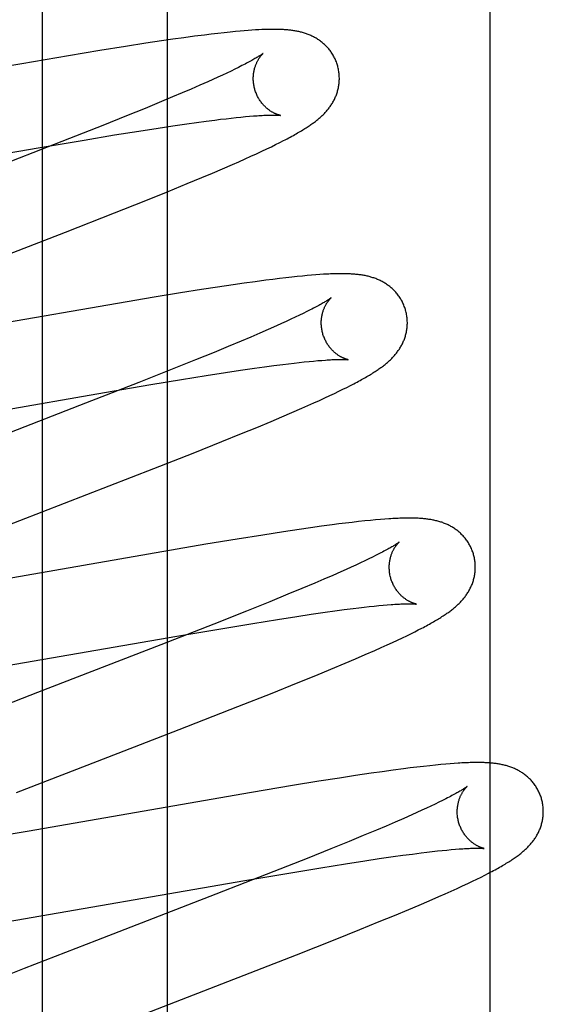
# Model space of a CAD drawing. Header units: inches. Extents: x 0 to 262, y 0 to 169.
# Tile 51 of 83: x 80.622 to 80.744, y 87.663 to 87.892. Entities that reach past the tile are written whole.
import ezdxf

# ---------------------------------------------------------------- set-up
doc = ezdxf.new("R2010")
doc.units = ezdxf.units.IN
doc.header["$LTSCALE"] = 14.384615
doc.header["$MEASUREMENT"] = 0
doc.linetypes.add('HIDDEN', pattern=[0.2, 0.1, -0.1])
doc.layers.add('DEFAULT_2', color=8, linetype='HIDDEN')
doc.layers.add('MAIN_RH_DOOR_ASSEMBLY', color=7, linetype='CONTINUOUS')

msp = doc.modelspace()

# ---------------------------------------------------------------- linework, layer by layer
at = {"layer": 'DEFAULT_2', "color": 8, "linetype": 'HIDDEN'}
for p, q in [((80.65636, 83.98172), (80.65636, 89.48223)), ((80.66806, 87.88836), (80.66655, 87.88818)), ((80.66953, 87.88853), (80.66806, 87.88836)), ((80.67096, 87.88868), (80.66953, 87.88853)), ((80.67218, 87.8888), (80.67096, 87.88868)), ((80.67324, 87.88889), (80.67218, 87.8888)), ((80.67422, 87.88898), (80.67324, 87.88889)), ((80.67514, 87.88905), (80.67422, 87.88898)), ((80.67601, 87.88911), (80.67514, 87.88905)), ((80.67682, 87.88917), (80.67601, 87.88911)), ((80.67758, 87.88921), (80.67682, 87.88917)), ((80.65135, 87.88606), (80.64662, 87.88533)), ((80.65498, 87.88661), (80.65135, 87.88606)), ((80.65762, 87.88699), (80.65498, 87.88661)), ((80.66016, 87.88735), (80.65762, 87.88699)), ((80.66263, 87.88769), (80.66016, 87.88735)), ((80.66501, 87.88799), (80.66263, 87.88769)), ((80.66655, 87.88818), (80.66501, 87.88799)), ((80.64068, 87.88437), (80.63342, 87.88317)), ((80.64662, 87.88533), (80.64068, 87.88437)), ((80.63342, 87.88317), (80.62254, 87.88132)), ((80.62254, 87.88132), (80.57719, 87.87341)), ((80.67018, 87.87916), (80.66916, 87.87868)), ((80.67115, 87.87962), (80.67018, 87.87916)), ((80.67206, 87.88005), (80.67115, 87.87962)), ((80.67291, 87.88047), (80.67206, 87.88005)), ((80.6737, 87.88087), (80.67291, 87.88047)), ((80.66576, 87.87713), (80.66388, 87.8763)), ((80.66695, 87.87766), (80.66576, 87.87713)), ((80.66808, 87.87818), (80.66695, 87.87766)), ((80.66916, 87.87868), (80.66808, 87.87818)), ((80.65978, 87.87453), (80.65757, 87.87359)), ((80.66188, 87.87543), (80.65978, 87.87453)), ((80.66388, 87.8763), (80.66188, 87.87543)), ((80.65447, 87.87229), (80.65119, 87.87095)), ((80.65757, 87.87359), (80.65447, 87.87229)), ((80.65119, 87.87095), (80.64688, 87.86919)), ((80.64688, 87.86919), (80.6414, 87.86699)), ((80.66086, 87.86735), (80.66316, 87.86767)), ((80.66316, 87.86767), (80.66535, 87.86797)), ((80.66535, 87.86797), (80.66742, 87.86823)), ((80.66742, 87.86823), (80.66874, 87.8684)), ((80.66874, 87.8684), (80.67001, 87.86855)), ((80.67001, 87.86855), (80.67122, 87.86869)), ((80.67122, 87.86869), (80.67237, 87.86881)), ((80.67237, 87.86881), (80.67346, 87.86892)), ((80.67346, 87.86892), (80.67448, 87.86902)), ((80.67448, 87.86902), (80.67545, 87.86911)), ((80.67545, 87.86911), (80.67637, 87.86918)), ((80.6414, 87.86699), (80.63364, 87.86392)), ((80.64405, 87.86476), (80.64975, 87.86567)), ((80.64975, 87.86567), (80.65423, 87.86637)), ((80.65423, 87.86637), (80.65763, 87.86688)), ((80.65763, 87.86688), (80.66086, 87.86735)), ((80.63364, 87.86392), (80.62015, 87.85866)), ((80.62637, 87.86178), (80.63702, 87.86359)), ((80.63702, 87.86359), (80.64405, 87.86476)), ((80.68246, 87.863), (80.68334, 87.86344)), ((80.57522, 87.85288), (80.62637, 87.86178)), ((80.67709, 87.86041), (80.67831, 87.86098)), ((80.67831, 87.86098), (80.67945, 87.86152)), ((80.67945, 87.86152), (80.68052, 87.86204)), ((80.68052, 87.86204), (80.68152, 87.86253)), ((80.68152, 87.86253), (80.68246, 87.863)), ((80.67148, 87.85789), (80.67297, 87.85855)), ((80.67297, 87.85855), (80.67441, 87.85919)), ((80.67441, 87.85919), (80.67579, 87.85981)), ((80.67579, 87.85981), (80.67709, 87.86041)), ((80.66682, 87.85589), (80.66918, 87.8569)), ((80.66918, 87.8569), (80.67148, 87.85789)), ((80.66098, 87.85345), (80.66437, 87.85486)), ((80.66437, 87.85486), (80.66682, 87.85589)), ((80.65095, 87.84938), (80.65654, 87.85163)), ((80.65654, 87.85163), (80.66098, 87.85345)), ((80.64409, 87.84665), (80.65095, 87.84938)), ((80.63271, 87.84219), (80.64409, 87.84665)), ((80.61076, 87.83368), (80.63271, 87.84219)), ((80.67926, 87.831), (80.67678, 87.83067)), ((80.68087, 87.83121), (80.67926, 87.831)), ((80.68242, 87.8314), (80.68087, 87.83121)), ((80.68388, 87.83157), (80.68242, 87.8314)), ((80.68526, 87.83173), (80.68388, 87.83157)), ((80.68654, 87.83186), (80.68526, 87.83173)), ((80.68773, 87.83198), (80.68654, 87.83186)), ((80.68884, 87.83209), (80.68773, 87.83198)), ((80.68988, 87.83218), (80.68884, 87.83209)), ((80.69086, 87.83225), (80.68988, 87.83218)), ((80.69178, 87.83232), (80.69086, 87.83225)), ((80.66428, 87.82883), (80.6594, 87.82806)), ((80.66803, 87.82941), (80.66428, 87.82883)), ((80.67164, 87.82995), (80.66803, 87.82941)), ((80.67424, 87.83032), (80.67164, 87.82995)), ((80.67678, 87.83067), (80.67424, 87.83032)), ((80.6533, 87.82706), (80.64478, 87.82563)), ((80.6594, 87.82806), (80.6533, 87.82706)), ((80.64478, 87.82563), (80.5891, 87.81596)), ((80.68506, 87.82193), (80.68399, 87.82144)), ((80.68607, 87.82241), (80.68506, 87.82193)), ((80.68703, 87.82287), (80.68607, 87.82241)), ((80.68793, 87.8233), (80.68703, 87.82287)), ((80.68878, 87.82372), (80.68793, 87.8233)), ((80.68956, 87.82412), (80.68878, 87.82372)), ((80.67981, 87.81957), (80.67783, 87.8187)), ((80.68168, 87.8204), (80.67981, 87.81957)), ((80.68286, 87.82093), (80.68168, 87.8204)), ((80.68399, 87.82144), (80.68286, 87.82093)), ((80.67574, 87.81781), (80.67354, 87.81687)), ((80.67783, 87.8187), (80.67574, 87.81781)), ((80.67046, 87.81558), (80.6672, 87.81424)), ((80.67354, 87.81687), (80.67046, 87.81558)), ((80.6672, 87.81424), (80.66291, 87.8125)), ((80.66291, 87.8125), (80.65745, 87.81031)), ((80.67332, 87.81008), (80.67658, 87.81055)), ((80.67658, 87.81055), (80.67889, 87.81087)), ((80.67889, 87.81087), (80.6811, 87.81117)), ((80.6811, 87.81117), (80.68319, 87.81144)), ((80.68319, 87.81144), (80.68452, 87.8116)), ((80.68452, 87.8116), (80.68579, 87.81176)), ((80.68579, 87.81176), (80.68701, 87.81189)), ((80.68701, 87.81189), (80.68817, 87.81202)), ((80.68817, 87.81202), (80.68927, 87.81213)), ((80.68927, 87.81213), (80.69031, 87.81223)), ((80.69031, 87.81223), (80.69129, 87.81232)), ((80.69129, 87.81232), (80.69221, 87.81239)), ((80.65745, 87.81031), (80.64973, 87.80725)), ((80.65962, 87.80793), (80.66537, 87.80885)), ((80.66537, 87.80885), (80.66989, 87.80956)), ((80.66989, 87.80956), (80.67332, 87.81008)), ((80.64973, 87.80725), (80.63736, 87.80242)), ((80.64179, 87.80492), (80.65253, 87.80675)), ((80.65253, 87.80675), (80.65962, 87.80793)), ((80.69716, 87.80566), (80.69806, 87.80611)), ((80.69806, 87.80611), (80.69889, 87.80653)), ((80.69889, 87.80653), (80.69968, 87.80694)), ((80.58443, 87.79498), (80.64179, 87.80492)), ((80.69173, 87.80309), (80.69296, 87.80366)), ((80.69296, 87.80366), (80.69412, 87.8042)), ((80.69412, 87.8042), (80.6952, 87.80471)), ((80.6952, 87.80471), (80.69622, 87.8052)), ((80.69622, 87.8052), (80.69716, 87.80566)), ((80.63736, 87.80242), (80.60865, 87.7913)), ((80.68757, 87.80124), (80.68903, 87.80188)), ((80.68903, 87.80188), (80.69042, 87.8025)), ((80.69042, 87.8025), (80.69173, 87.80309)), ((80.6805, 87.79821), (80.68293, 87.79923)), ((80.68293, 87.79923), (80.68529, 87.80024)), ((80.68529, 87.80024), (80.68757, 87.80124)), ((80.67362, 87.79536), (80.67713, 87.79681)), ((80.67713, 87.79681), (80.6805, 87.79821)), ((80.66905, 87.79351), (80.67362, 87.79536)), ((80.66233, 87.79083), (80.66905, 87.79351)), ((80.65321, 87.78723), (80.66233, 87.79083)), ((80.6059, 87.76888), (80.65321, 87.78723)), ((80.69215, 87.77382), (80.68959, 87.77347)), ((80.69462, 87.77416), (80.69215, 87.77382)), ((80.69621, 87.77436), (80.69462, 87.77416)), ((80.69776, 87.77455), (80.69621, 87.77436)), ((80.69929, 87.77474), (80.69776, 87.77455)), ((80.7008, 87.77491), (80.69929, 87.77474)), ((80.70224, 87.77506), (80.7008, 87.77491)), ((80.70355, 87.77519), (80.70224, 87.77506)), ((80.70475, 87.77531), (80.70355, 87.77519)), ((80.70586, 87.7754), (80.70475, 87.77531)), ((80.70688, 87.77548), (80.70586, 87.7754)), ((80.67857, 87.7718), (80.67261, 87.77085)), ((80.68332, 87.77254), (80.67857, 87.7718)), ((80.68695, 87.77309), (80.68332, 87.77254)), ((80.68959, 87.77347), (80.68695, 87.77309)), ((80.66533, 87.76964), (80.60877, 87.75983)), ((80.67261, 87.77085), (80.66533, 87.76964)), ((80.70487, 87.76708), (80.70405, 87.76668)), ((80.70563, 87.76747), (80.70487, 87.76708)), ((80.70018, 87.76483), (80.69907, 87.76433)), ((80.70124, 87.76532), (80.70018, 87.76483)), ((80.70223, 87.76579), (80.70124, 87.76532)), ((80.70317, 87.76624), (80.70223, 87.76579)), ((80.70405, 87.76668), (80.70317, 87.76624)), ((80.69477, 87.76241), (80.69274, 87.76153)), ((80.69669, 87.76326), (80.69477, 87.76241)), ((80.69791, 87.7638), (80.69669, 87.76326)), ((80.69907, 87.76433), (80.69791, 87.7638)), ((80.69059, 87.76062), (80.68758, 87.75935)), ((80.69274, 87.76153), (80.69059, 87.76062)), ((80.68438, 87.75802), (80.68016, 87.7563)), ((80.68758, 87.75935), (80.68438, 87.75802)), ((80.68016, 87.7563), (80.67478, 87.75413)), ((80.7065, 87.75548), (80.70745, 87.75556)), ((80.67478, 87.75413), (80.66714, 87.7511)), ((80.68641, 87.75288), (80.6898, 87.75339)), ((80.6898, 87.75339), (80.69301, 87.75385)), ((80.69301, 87.75385), (80.69529, 87.75417)), ((80.69529, 87.75417), (80.69746, 87.75446)), ((80.69746, 87.75446), (80.69952, 87.75472)), ((80.69952, 87.75472), (80.70082, 87.75488)), ((80.70082, 87.75488), (80.70207, 87.75502)), ((80.70207, 87.75502), (80.70327, 87.75515)), ((80.70327, 87.75515), (80.7044, 87.75528)), ((80.7044, 87.75528), (80.70548, 87.75538)), ((80.70548, 87.75538), (80.7065, 87.75548)), ((80.66714, 87.7511), (80.65485, 87.74629)), ((80.66923, 87.75011), (80.67625, 87.75127)), ((80.67625, 87.75127), (80.68194, 87.75219)), ((80.68194, 87.75219), (80.68641, 87.75288)), ((80.65856, 87.7483), (80.66923, 87.75011)), ((80.71197, 87.74839), (80.71293, 87.74886)), ((80.71293, 87.74886), (80.71382, 87.7493)), ((80.71382, 87.7493), (80.71466, 87.74973)), ((80.71466, 87.74973), (80.71545, 87.75014)), ((80.60136, 87.73838), (80.65856, 87.7483)), ((80.70739, 87.74624), (80.70866, 87.74683)), ((80.70866, 87.74683), (80.70985, 87.74738)), ((80.70985, 87.74738), (80.71095, 87.7479)), ((80.71095, 87.7479), (80.71197, 87.74839)), ((80.65485, 87.74629), (80.62617, 87.73518)), ((80.70235, 87.744), (80.70458, 87.74498)), ((80.70458, 87.74498), (80.70602, 87.74562)), ((80.70602, 87.74562), (80.70739, 87.74624)), ((80.69435, 87.74061), (80.69766, 87.742)), ((80.69766, 87.742), (80.70005, 87.74301)), ((80.70005, 87.74301), (80.70235, 87.744)), ((80.69089, 87.73918), (80.69435, 87.74061)), ((80.68072, 87.73507), (80.68638, 87.73734)), ((80.68638, 87.73734), (80.69089, 87.73918)), ((80.62617, 87.73518), (80.60823, 87.72819)), ((80.67277, 87.73192), (80.68072, 87.73507)), ((80.65908, 87.72658), (80.67277, 87.73192)), ((80.64253, 87.72017), (80.65908, 87.72658)), ((80.6213, 87.71193), (80.64253, 87.72017)), ((80.70628, 87.7168), (80.70368, 87.71643)), ((80.70879, 87.71715), (80.70628, 87.7168)), ((80.71122, 87.71747), (80.70879, 87.71715)), ((80.71279, 87.71767), (80.71122, 87.71747)), ((80.71433, 87.71786), (80.71279, 87.71767)), ((80.71584, 87.71803), (80.71433, 87.71786)), ((80.7173, 87.71819), (80.71584, 87.71803)), ((80.71865, 87.71834), (80.7173, 87.71819)), ((80.71989, 87.71846), (80.71865, 87.71834)), ((80.72102, 87.71856), (80.71989, 87.71846)), ((80.72205, 87.71864), (80.72102, 87.71856)), ((80.72301, 87.71871), (80.72205, 87.71864)), ((80.69153, 87.71456), (80.68546, 87.71357)), ((80.69637, 87.71533), (80.69153, 87.71456)), ((80.7001, 87.7159), (80.69637, 87.71533)), ((80.70368, 87.71643), (80.7001, 87.7159)), ((80.68546, 87.71357), (80.6759, 87.71197)), ((80.6759, 87.71197), (80.62379, 87.70291)), ((80.7203, 87.71011), (80.71945, 87.70969)), ((80.72108, 87.7105), (80.7203, 87.71011)), ((80.71548, 87.70782), (80.71435, 87.7073)), ((80.71656, 87.70831), (80.71548, 87.70782)), ((80.71758, 87.70879), (80.71656, 87.70831)), ((80.71854, 87.70925), (80.71758, 87.70879)), ((80.71945, 87.70969), (80.71854, 87.70925)), ((80.71128, 87.70594), (80.70929, 87.70507)), ((80.71316, 87.70677), (80.71128, 87.70594)), ((80.71435, 87.7073), (80.71316, 87.70677)), ((80.62379, 87.70291), (80.61114, 87.70076)), ((80.70498, 87.70323), (80.70188, 87.70194)), ((80.70719, 87.70417), (80.70498, 87.70323)), ((80.70929, 87.70507), (80.70719, 87.70417)), ((80.69861, 87.70059), (80.6943, 87.69884)), ((80.70188, 87.70194), (80.69861, 87.70059)), ((80.6943, 87.69884), (80.68883, 87.69664)), ((80.71788, 87.69823), (80.71908, 87.69837)), ((80.71908, 87.69837), (80.72021, 87.69849)), ((80.72021, 87.69849), (80.72129, 87.69859)), ((80.72129, 87.69859), (80.72231, 87.69869)), ((80.72231, 87.69869), (80.72326, 87.69877)), ((80.68883, 87.69664), (80.68108, 87.69358)), ((80.69774, 87.6954), (80.70221, 87.69609)), ((80.70221, 87.69609), (80.7056, 87.6966)), ((80.7056, 87.6966), (80.70882, 87.69706)), ((80.70882, 87.69706), (80.7111, 87.69738)), ((80.7111, 87.69738), (80.71327, 87.69767)), ((80.71327, 87.69767), (80.71533, 87.69793)), ((80.71533, 87.69793), (80.71664, 87.69809)), ((80.71664, 87.69809), (80.71788, 87.69823)), ((80.68501, 87.69332), (80.69204, 87.69448)), ((80.69204, 87.69448), (80.69774, 87.6954)), ((80.61706, 87.68157), (80.67433, 87.69151)), ((80.68108, 87.69358), (80.6676, 87.68831)), ((80.67433, 87.69151), (80.68501, 87.69332)), ((80.72725, 87.69135), (80.72828, 87.69185)), ((80.72828, 87.69185), (80.72924, 87.69232)), ((80.72924, 87.69232), (80.73013, 87.69278)), ((80.73013, 87.69278), (80.73097, 87.69321)), ((80.72232, 87.68906), (80.72368, 87.68968)), ((80.72368, 87.68968), (80.72496, 87.69027)), ((80.72496, 87.69027), (80.72615, 87.69083)), ((80.72615, 87.69083), (80.72725, 87.69135)), ((80.6676, 87.68831), (80.6399, 87.67759)), ((80.71718, 87.68679), (80.71943, 87.68777)), ((80.71943, 87.68777), (80.7209, 87.68842)), ((80.7209, 87.68842), (80.72232, 87.68906)), ((80.70909, 87.68338), (80.71244, 87.68478)), ((80.71244, 87.68478), (80.71485, 87.6858)), ((80.71485, 87.6858), (80.71718, 87.68679)), ((80.7056, 87.68195), (80.70909, 87.68338)), ((80.69535, 87.67782), (80.70106, 87.6801)), ((80.70106, 87.6801), (80.7056, 87.68195)), ((80.68634, 87.67426), (80.69535, 87.67782)), ((80.6399, 87.67759), (80.62312, 87.67105)), ((80.65822, 87.66334), (80.68634, 87.67426)), ((80.62312, 87.67105), (80.61331, 87.66717)), ((80.63705, 87.65513), (80.65822, 87.66334))]:
    msp.add_line(p, q, dxfattribs=at)
for points in [[(80.69593, 87.88078), (80.69587, 87.88099), (80.69579, 87.88123), (80.69571, 87.88148), (80.69562, 87.88172), (80.69553, 87.88196), (80.69543, 87.88219), (80.69532, 87.88243), (80.69521, 87.88266), (80.6951, 87.88288), (80.69497, 87.88311), (80.69485, 87.88333), (80.69472, 87.88355), (80.69458, 87.88376), (80.69444, 87.88397), (80.6943, 87.88417), (80.69415, 87.88437), (80.694, 87.88457), (80.69384, 87.88476), (80.69368, 87.88495), (80.69352, 87.88513), (80.69335, 87.88531), (80.69318, 87.88548), (80.69301, 87.88565), (80.69283, 87.88582), (80.69265, 87.88598), (80.69247, 87.88613), (80.69229, 87.88628), (80.69211, 87.88643), (80.69192, 87.88657), (80.69173, 87.88671), (80.69154, 87.88684), (80.69134, 87.88697), (80.69115, 87.8871), (80.69095, 87.88722), (80.69074, 87.88734), (80.69054, 87.88745), (80.69034, 87.88756), (80.69013, 87.88766), (80.68992, 87.88776), (80.68972, 87.88786), (80.68951, 87.88795), (80.6893, 87.88804), (80.68908, 87.88812), (80.68887, 87.88821), (80.68865, 87.88828), (80.68843, 87.88836), (80.68821, 87.88843), (80.68799, 87.8885), (80.68777, 87.88856), (80.68755, 87.88862), (80.68732, 87.88868), (80.6871, 87.88873), (80.68687, 87.88878), (80.68664, 87.88883), (80.68642, 87.88888), (80.68619, 87.88892), (80.68596, 87.88896), (80.68573, 87.889), (80.6855, 87.88903), (80.68527, 87.88906), (80.68503, 87.88909), (80.6848, 87.88912), (80.68456, 87.88914), (80.68432, 87.88917), (80.68408, 87.88919), (80.68384, 87.88921), (80.68359, 87.88923), (80.68334, 87.88924), (80.68309, 87.88926), (80.68283, 87.88927), (80.68257, 87.88928), (80.6823, 87.88929), (80.68203, 87.88929), (80.68176, 87.8893), (80.68147, 87.8893), (80.68119, 87.8893), (80.6809, 87.8893), (80.6806, 87.8893), (80.68029, 87.8893), (80.67998, 87.88929), (80.67966, 87.88929), (80.67934, 87.88928), (80.679, 87.88927), (80.67866, 87.88926), (80.67831, 87.88924), (80.67758, 87.88921)], [(80.67861, 87.88372), (80.6786, 87.88371), (80.67859, 87.8837), (80.67856, 87.88368), (80.67853, 87.88366), (80.67849, 87.88363), (80.67844, 87.88359), (80.67839, 87.88355), (80.67832, 87.8835), (80.67823, 87.88344), (80.67814, 87.88338), (80.67804, 87.88331), (80.67792, 87.88323), (80.67779, 87.88315), (80.67765, 87.88306), (80.67749, 87.88296), (80.67732, 87.88285), (80.67713, 87.88274), (80.67693, 87.88262), (80.67671, 87.8825), (80.67648, 87.88236), (80.67623, 87.88222), (80.67597, 87.88207), (80.67569, 87.88192), (80.6754, 87.88176), (80.67509, 87.8816), (80.67476, 87.88142), (80.67442, 87.88125), (80.67407, 87.88106), (80.6737, 87.88087)], [(80.67666, 87.87542), (80.67661, 87.87562), (80.67655, 87.87585), (80.6765, 87.87609), (80.67646, 87.87632), (80.67642, 87.87656), (80.67639, 87.87679), (80.67637, 87.87703), (80.67635, 87.87726), (80.67633, 87.87749), (80.67633, 87.87772), (80.67633, 87.87795), (80.67633, 87.87817), (80.67634, 87.8784), (80.67636, 87.87862), (80.67638, 87.87883), (80.6764, 87.87905), (80.67643, 87.87926), (80.67647, 87.87946), (80.6765, 87.87966), (80.67655, 87.87986), (80.67659, 87.88005), (80.67664, 87.88023), (80.67669, 87.88041), (80.67674, 87.88059), (80.6768, 87.88076), (80.67686, 87.88092), (80.67692, 87.88108), (80.67698, 87.88124), (80.67704, 87.88139), (80.67711, 87.88153), (80.67717, 87.88167), (80.67724, 87.88181), (80.6773, 87.88194), (80.67737, 87.88206), (80.67743, 87.88218), (80.6775, 87.88229), (80.67757, 87.8824), (80.67763, 87.88251), (80.6777, 87.88261), (80.67776, 87.88271), (80.67783, 87.8828), (80.67789, 87.88289), (80.67795, 87.88298), (80.67801, 87.88306), (80.67807, 87.88313), (80.67813, 87.8832), (80.67819, 87.88327), (80.67824, 87.88333), (80.67829, 87.88339), (80.67834, 87.88345), (80.67838, 87.88349), (80.67843, 87.88354), (80.67847, 87.88358), (80.6785, 87.88361), (80.67853, 87.88364), (80.67856, 87.88367), (80.67858, 87.88369), (80.6786, 87.8837), (80.67861, 87.88371), (80.67861, 87.88372)], [(80.68334, 87.86344), (80.68376, 87.86366), (80.68416, 87.86387), (80.68455, 87.86408), (80.68492, 87.86428), (80.68529, 87.86448), (80.68564, 87.86467), (80.68598, 87.86486), (80.68631, 87.86505), (80.68663, 87.86523), (80.68694, 87.86541), (80.68723, 87.86559), (80.68752, 87.86576), (80.6878, 87.86592), (80.68807, 87.86609), (80.68832, 87.86625), (80.68857, 87.86641), (80.68882, 87.86657), (80.68905, 87.86672), (80.68928, 87.86687), (80.6895, 87.86702), (80.68972, 87.86717), (80.68993, 87.86732), (80.69014, 87.86747), (80.69034, 87.86762), (80.69054, 87.86777), (80.69074, 87.86792), (80.69093, 87.86807), (80.69112, 87.86821), (80.6913, 87.86836), (80.69148, 87.86852), (80.69166, 87.86867), (80.69184, 87.86882), (80.69202, 87.86898), (80.69219, 87.86914), (80.69236, 87.8693), (80.69253, 87.86946), (80.69269, 87.86963), (80.69286, 87.86979), (80.69302, 87.86996), (80.69317, 87.87014), (80.69333, 87.87031), (80.69348, 87.87049), (80.69363, 87.87067), (80.69378, 87.87085), (80.69392, 87.87104), (80.69406, 87.87122), (80.69419, 87.87141), (80.69433, 87.8716), (80.69445, 87.87179), (80.69458, 87.87199), (80.6947, 87.87219), (80.69482, 87.87239), (80.69494, 87.8726), (80.69505, 87.87281), (80.69516, 87.87302), (80.69526, 87.87324), (80.69536, 87.87345), (80.69545, 87.87367), (80.69554, 87.87389), (80.69563, 87.87411), (80.69571, 87.87434), (80.69578, 87.87456), (80.69586, 87.87479), (80.69592, 87.87503), (80.69599, 87.87526), (80.69604, 87.8755), (80.6961, 87.87574), (80.69614, 87.87599), (80.69619, 87.87623), (80.69622, 87.87648), (80.69625, 87.87673), (80.69628, 87.87698), (80.6963, 87.87724), (80.69631, 87.87749), (80.69632, 87.87775), (80.69632, 87.878), (80.69631, 87.87826), (80.6963, 87.87852), (80.69629, 87.87878), (80.69626, 87.87903), (80.69623, 87.87929), (80.6962, 87.87955), (80.69615, 87.87981), (80.6961, 87.88006), (80.69605, 87.88032), (80.69599, 87.88057), (80.69593, 87.88078)], [(80.68262, 87.86932), (80.68261, 87.86932), (80.6826, 87.86933), (80.68257, 87.86933), (80.68255, 87.86934), (80.68251, 87.86934), (80.68247, 87.86935), (80.68242, 87.86937), (80.68237, 87.86938), (80.68231, 87.86939), (80.68225, 87.86941), (80.68218, 87.86943), (80.6821, 87.86946), (80.68203, 87.86948), (80.68194, 87.86951), (80.68186, 87.86954), (80.68177, 87.86958), (80.68167, 87.86961), (80.68158, 87.86966), (80.68148, 87.8697), (80.68137, 87.86974), (80.68127, 87.86979), (80.68116, 87.86985), (80.68105, 87.8699), (80.68094, 87.86996), (80.68082, 87.87003), (80.6807, 87.8701), (80.68058, 87.87017), (80.68046, 87.87025), (80.68033, 87.87033), (80.6802, 87.87041), (80.68007, 87.8705), (80.67994, 87.8706), (80.67981, 87.8707), (80.67968, 87.87081), (80.67954, 87.87092), (80.67941, 87.87103), (80.67927, 87.87115), (80.67913, 87.87128), (80.679, 87.87142), (80.67886, 87.87156), (80.67872, 87.8717), (80.67859, 87.87185), (80.67845, 87.87201), (80.67832, 87.87218), (80.67818, 87.87235), (80.67805, 87.87252), (80.67793, 87.8727), (80.6778, 87.87289), (80.67768, 87.87308), (80.67757, 87.87327), (80.67745, 87.87347), (80.67734, 87.87368), (80.67724, 87.87389), (80.67714, 87.8741), (80.67705, 87.87432), (80.67696, 87.87454), (80.67687, 87.87476), (80.67679, 87.87499), (80.67672, 87.87522), (80.67666, 87.87542)], [(80.67637, 87.86918), (80.67724, 87.86924), (80.67764, 87.86927), (80.67803, 87.8693), (80.67841, 87.86932), (80.67876, 87.86934), (80.67909, 87.86935), (80.67941, 87.86936), (80.67971, 87.86937), (80.67999, 87.86938), (80.68025, 87.86939), (80.6805, 87.86939), (80.68073, 87.86939), (80.68095, 87.8694), (80.68115, 87.8694), (80.68134, 87.86939), (80.68151, 87.86939), (80.68167, 87.86939), (80.68181, 87.86938), (80.68194, 87.86938), (80.68206, 87.86937), (80.68216, 87.86936), (80.68226, 87.86936), (80.68234, 87.86935), (80.68241, 87.86935), (80.68247, 87.86934), (80.68252, 87.86933), (80.68255, 87.86933), (80.68258, 87.86933), (80.6826, 87.86932), (80.68261, 87.86932)], [(80.71172, 87.82399), (80.71166, 87.8242), (80.71158, 87.82445), (80.7115, 87.82469), (80.71141, 87.82494), (80.71131, 87.82518), (80.71121, 87.82542), (80.7111, 87.82565), (80.71099, 87.82589), (80.71087, 87.82612), (80.71075, 87.82634), (80.71062, 87.82656), (80.71049, 87.82678), (80.71035, 87.827), (80.71021, 87.82721), (80.71006, 87.82741), (80.70991, 87.82762), (80.70976, 87.82781), (80.7096, 87.82801), (80.70943, 87.8282), (80.70927, 87.82838), (80.7091, 87.82856), (80.70893, 87.82874), (80.70875, 87.82891), (80.70857, 87.82907), (80.70839, 87.82923), (80.70821, 87.82939), (80.70803, 87.82954), (80.70784, 87.82968), (80.70765, 87.82982), (80.70746, 87.82996), (80.70726, 87.8301), (80.70706, 87.83022), (80.70686, 87.83035), (80.70666, 87.83047), (80.70646, 87.83059), (80.70625, 87.8307), (80.70604, 87.83081), (80.70583, 87.83091), (80.70562, 87.83101), (80.70541, 87.83111), (80.7052, 87.8312), (80.70499, 87.83129), (80.70477, 87.83137), (80.70455, 87.83145), (80.70433, 87.83153), (80.70411, 87.8316), (80.70389, 87.83167), (80.70366, 87.83174), (80.70344, 87.8318), (80.70321, 87.83186), (80.70298, 87.83192), (80.70276, 87.83197), (80.70253, 87.83202), (80.7023, 87.83207), (80.70207, 87.83211), (80.70184, 87.83215), (80.70161, 87.83219), (80.70137, 87.83223), (80.70114, 87.83226), (80.7009, 87.83229), (80.70066, 87.83232), (80.70042, 87.83235), (80.70017, 87.83237), (80.69992, 87.83239), (80.69967, 87.83241), (80.69941, 87.83243), (80.69914, 87.83245), (80.69887, 87.83246), (80.69859, 87.83248), (80.69831, 87.83249), (80.69802, 87.8325), (80.69772, 87.8325), (80.69741, 87.83251), (80.6971, 87.83251), (80.69678, 87.83251), (80.69645, 87.83251), (80.69611, 87.83251), (80.69576, 87.8325), (80.69541, 87.8325), (80.69504, 87.83249), (80.69467, 87.83247), (80.69428, 87.83246), (80.69389, 87.83244), (80.69349, 87.83242), (80.69308, 87.8324), (80.69265, 87.83238), (80.69178, 87.83232)], [(80.6944, 87.82693), (80.6944, 87.82692), (80.69438, 87.82691), (80.69436, 87.82689), (80.69433, 87.82687), (80.69429, 87.82684), (80.69424, 87.8268), (80.69418, 87.82676), (80.69412, 87.82671), (80.69404, 87.82666), (80.69395, 87.8266), (80.69385, 87.82653), (80.69373, 87.82645), (80.6936, 87.82637), (80.69346, 87.82628), (80.69331, 87.82618), (80.69314, 87.82608), (80.69296, 87.82597), (80.69276, 87.82585), (80.69254, 87.82573), (80.69231, 87.82559), (80.69207, 87.82545), (80.69181, 87.82531), (80.69153, 87.82516), (80.69124, 87.825), (80.69094, 87.82483), (80.69061, 87.82466), (80.69028, 87.82449), (80.68992, 87.8243), (80.68956, 87.82412)], [(80.69245, 87.81863), (80.6924, 87.81883), (80.69234, 87.81906), (80.69229, 87.8193), (80.69225, 87.81953), (80.69221, 87.81977), (80.69218, 87.82), (80.69216, 87.82023), (80.69214, 87.82047), (80.69213, 87.8207), (80.69212, 87.82093), (80.69212, 87.82115), (80.69212, 87.82138), (80.69213, 87.8216), (80.69215, 87.82182), (80.69217, 87.82204), (80.69219, 87.82225), (80.69222, 87.82246), (80.69226, 87.82266), (80.69229, 87.82286), (80.69234, 87.82306), (80.69238, 87.82325), (80.69243, 87.82344), (80.69248, 87.82362), (80.69253, 87.82379), (80.69259, 87.82396), (80.69265, 87.82412), (80.69271, 87.82428), (80.69277, 87.82444), (80.69283, 87.82459), (80.69289, 87.82473), (80.69296, 87.82487), (80.69302, 87.82501), (80.69309, 87.82514), (80.69315, 87.82526), (80.69322, 87.82538), (80.69329, 87.82549), (80.69335, 87.82561), (80.69342, 87.82571), (80.69348, 87.82581), (80.69355, 87.82591), (80.69361, 87.826), (80.69368, 87.82609), (80.69374, 87.82618), (80.6938, 87.82626), (80.69386, 87.82633), (80.69392, 87.82641), (80.69397, 87.82647), (80.69402, 87.82654), (80.69408, 87.8266), (80.69412, 87.82665), (80.69417, 87.8267), (80.69421, 87.82674), (80.69425, 87.82678), (80.69429, 87.82682), (80.69432, 87.82685), (80.69435, 87.82688), (80.69437, 87.8269), (80.69439, 87.82691), (80.6944, 87.82692), (80.6944, 87.82693)], [(80.69968, 87.80694), (80.70006, 87.80714), (80.70043, 87.80733), (80.70078, 87.80753), (80.70113, 87.80772), (80.70147, 87.8079), (80.70179, 87.80808), (80.70211, 87.80826), (80.70242, 87.80844), (80.70272, 87.80862), (80.70301, 87.80879), (80.7033, 87.80896), (80.70357, 87.80912), (80.70384, 87.80929), (80.7041, 87.80945), (80.70436, 87.80961), (80.7046, 87.80977), (80.70484, 87.80993), (80.70508, 87.81008), (80.7053, 87.81024), (80.70552, 87.81039), (80.70574, 87.81054), (80.70594, 87.81069), (80.70615, 87.81084), (80.70635, 87.81099), (80.70654, 87.81114), (80.70673, 87.81129), (80.70692, 87.81144), (80.70711, 87.81159), (80.70729, 87.81174), (80.70747, 87.81189), (80.70765, 87.81205), (80.70782, 87.8122), (80.708, 87.81236), (80.70817, 87.81252), (80.70833, 87.81269), (80.7085, 87.81285), (80.70866, 87.81302), (80.70882, 87.81319), (80.70898, 87.81336), (80.70914, 87.81354), (80.70929, 87.81372), (80.70944, 87.8139), (80.70958, 87.81408), (80.70972, 87.81426), (80.70986, 87.81445), (80.71, 87.81464), (80.71013, 87.81483), (80.71026, 87.81502), (80.71038, 87.81522), (80.7105, 87.81542), (80.71062, 87.81562), (80.71074, 87.81583), (80.71085, 87.81603), (80.71095, 87.81625), (80.71106, 87.81646), (80.71115, 87.81667), (80.71125, 87.81689), (80.71134, 87.81711), (80.71142, 87.81733), (80.7115, 87.81756), (80.71158, 87.81778), (80.71165, 87.81801), (80.71172, 87.81825), (80.71178, 87.81848), (80.71184, 87.81872), (80.71189, 87.81896), (80.71194, 87.81921), (80.71198, 87.81945), (80.71201, 87.8197), (80.71204, 87.81995), (80.71207, 87.8202), (80.71209, 87.82045), (80.7121, 87.82071), (80.71211, 87.82096), (80.71211, 87.82122), (80.7121, 87.82147), (80.71209, 87.82173), (80.71208, 87.82199), (80.71205, 87.82225), (80.71202, 87.8225), (80.71199, 87.82276), (80.71194, 87.82302), (80.71189, 87.82327), (80.71184, 87.82353), (80.71178, 87.82378), (80.71172, 87.82399)], [(80.6984, 87.81253), (80.6984, 87.81253), (80.6984, 87.81253), (80.69839, 87.81253), (80.69837, 87.81254), (80.69834, 87.81254), (80.6983, 87.81255), (80.69826, 87.81256), (80.69821, 87.81257), (80.69816, 87.81259), (80.6981, 87.8126), (80.69804, 87.81262), (80.69797, 87.81264), (80.6979, 87.81267), (80.69782, 87.81269), (80.69774, 87.81272), (80.69765, 87.81275), (80.69756, 87.81279), (80.69747, 87.81282), (80.69737, 87.81286), (80.69727, 87.81291), (80.69717, 87.81295), (80.69706, 87.813), (80.69695, 87.81306), (80.69684, 87.81311), (80.69673, 87.81317), (80.69661, 87.81324), (80.69649, 87.8133), (80.69637, 87.81338), (80.69625, 87.81345), (80.69612, 87.81353), (80.696, 87.81362), (80.69587, 87.81371), (80.69573, 87.81381), (80.6956, 87.81391), (80.69547, 87.81401), (80.69533, 87.81412), (80.6952, 87.81424), (80.69506, 87.81436), (80.69493, 87.81449), (80.69479, 87.81462), (80.69465, 87.81476), (80.69451, 87.81491), (80.69438, 87.81506), (80.69424, 87.81522), (80.69411, 87.81538), (80.69398, 87.81555), (80.69385, 87.81573), (80.69372, 87.81591), (80.6936, 87.8161), (80.69347, 87.81629), (80.69336, 87.81648), (80.69324, 87.81668), (80.69314, 87.81689), (80.69303, 87.8171), (80.69293, 87.81731), (80.69284, 87.81753), (80.69275, 87.81775), (80.69266, 87.81797), (80.69258, 87.8182), (80.69251, 87.81843), (80.69245, 87.81863)], [(80.69221, 87.81239), (80.69307, 87.81246), (80.69348, 87.81248), (80.69387, 87.81251), (80.69424, 87.81253), (80.69459, 87.81255), (80.69492, 87.81256), (80.69523, 87.81257), (80.69553, 87.81258), (80.69581, 87.81259), (80.69607, 87.8126), (80.69631, 87.8126), (80.69654, 87.8126), (80.69675, 87.8126), (80.69695, 87.8126), (80.69713, 87.8126), (80.6973, 87.8126), (80.69746, 87.81259), (80.6976, 87.81259), (80.69773, 87.81258), (80.69785, 87.81258), (80.69796, 87.81257), (80.69805, 87.81257), (80.69813, 87.81256), (80.6982, 87.81255), (80.69826, 87.81255), (80.69831, 87.81254), (80.69835, 87.81254), (80.69837, 87.81254), (80.69839, 87.81253), (80.6984, 87.81253)], [(80.72751, 87.7672), (80.72745, 87.76741), (80.72737, 87.76766), (80.72729, 87.7679), (80.7272, 87.76815), (80.7271, 87.76839), (80.727, 87.76863), (80.72689, 87.76887), (80.72678, 87.7691), (80.72666, 87.76933), (80.72654, 87.76955), (80.72641, 87.76978), (80.72628, 87.77), (80.72614, 87.77021), (80.726, 87.77042), (80.72585, 87.77063), (80.7257, 87.77083), (80.72554, 87.77103), (80.72538, 87.77122), (80.72522, 87.77141), (80.72505, 87.7716), (80.72488, 87.77178), (80.72471, 87.77195), (80.72454, 87.77212), (80.72436, 87.77229), (80.72418, 87.77245), (80.72399, 87.7726), (80.72381, 87.77275), (80.72362, 87.7729), (80.72343, 87.77304), (80.72324, 87.77318), (80.72304, 87.77331), (80.72284, 87.77344), (80.72264, 87.77357), (80.72244, 87.77369), (80.72223, 87.77381), (80.72203, 87.77392), (80.72182, 87.77403), (80.72161, 87.77413), (80.7214, 87.77423), (80.72119, 87.77433), (80.72097, 87.77442), (80.72076, 87.7745), (80.72054, 87.77459), (80.72032, 87.77467), (80.7201, 87.77475), (80.71988, 87.77482), (80.71966, 87.77489), (80.71943, 87.77496), (80.71921, 87.77502), (80.71898, 87.77508), (80.71875, 87.77513), (80.71852, 87.77519), (80.7183, 87.77524), (80.71807, 87.77528), (80.71784, 87.77533), (80.7176, 87.77537), (80.71737, 87.7754), (80.71714, 87.77544), (80.7169, 87.77547), (80.71666, 87.7755), (80.71642, 87.77553), (80.71618, 87.77556), (80.71593, 87.77558), (80.71568, 87.77561), (80.71543, 87.77563), (80.71517, 87.77564), (80.7149, 87.77566), (80.71463, 87.77568), (80.71435, 87.77569), (80.71406, 87.7757), (80.71377, 87.77571), (80.71347, 87.77571), (80.71317, 87.77572), (80.71285, 87.77572), (80.71252, 87.77572), (80.71219, 87.77572), (80.71185, 87.77572), (80.7115, 87.77571), (80.71114, 87.7757), (80.71076, 87.77569), (80.71038, 87.77568), (80.70999, 87.77566), (80.70958, 87.77565), (80.70917, 87.77563), (80.70874, 87.7756), (80.7083, 87.77558), (80.70784, 87.77555), (80.70688, 87.77548)], [(80.71019, 87.77013), (80.71018, 87.77013), (80.71017, 87.77012), (80.71015, 87.7701), (80.71011, 87.77007), (80.71007, 87.77004), (80.71002, 87.77001), (80.70996, 87.76996), (80.70989, 87.76991), (80.70981, 87.76986), (80.70972, 87.76979), (80.70962, 87.76972), (80.7095, 87.76965), (80.70937, 87.76956), (80.70923, 87.76947), (80.70907, 87.76937), (80.7089, 87.76927), (80.70871, 87.76916), (80.70851, 87.76904), (80.70829, 87.76891), (80.70805, 87.76877), (80.7078, 87.76863), (80.70754, 87.76849), (80.70726, 87.76833), (80.70697, 87.76817), (80.70666, 87.76801), (80.70633, 87.76783), (80.70599, 87.76765), (80.70563, 87.76747)], [(80.70824, 87.76184), (80.70819, 87.76204), (80.70813, 87.76227), (80.70808, 87.76251), (80.70804, 87.76274), (80.708, 87.76298), (80.70797, 87.76321), (80.70795, 87.76345), (80.70793, 87.76368), (80.70792, 87.76391), (80.70791, 87.76414), (80.70791, 87.76437), (80.70791, 87.76459), (80.70792, 87.76482), (80.70794, 87.76504), (80.70796, 87.76525), (80.70798, 87.76547), (80.70801, 87.76568), (80.70805, 87.76588), (80.70809, 87.76608), (80.70813, 87.76628), (80.70817, 87.76647), (80.70822, 87.76665), (80.70827, 87.76683), (80.70833, 87.76701), (80.70838, 87.76718), (80.70844, 87.76734), (80.7085, 87.7675), (80.70856, 87.76766), (80.70862, 87.76781), (80.70869, 87.76795), (80.70875, 87.76809), (80.70882, 87.76823), (80.70889, 87.76836), (80.70895, 87.76848), (80.70902, 87.7686), (80.70908, 87.76871), (80.70915, 87.76882), (80.70922, 87.76893), (80.70928, 87.76903), (80.70935, 87.76913), (80.70941, 87.76922), (80.70947, 87.76931), (80.70953, 87.76939), (80.7096, 87.76948), (80.70965, 87.76955), (80.70971, 87.76962), (80.70977, 87.76969), (80.70982, 87.76975), (80.70987, 87.76981), (80.70992, 87.76986), (80.70997, 87.76991), (80.71001, 87.76996), (80.71005, 87.77), (80.71008, 87.77003), (80.71011, 87.77006), (80.71014, 87.77009), (80.71016, 87.77011), (80.71018, 87.77012), (80.71019, 87.77013), (80.71019, 87.77014)], [(80.71545, 87.75014), (80.71583, 87.75034), (80.7162, 87.75053), (80.71655, 87.75073), (80.7169, 87.75092), (80.71724, 87.7511), (80.71757, 87.75129), (80.71789, 87.75147), (80.7182, 87.75165), (80.71851, 87.75182), (80.7188, 87.75199), (80.71909, 87.75217), (80.71937, 87.75233), (80.71964, 87.7525), (80.7199, 87.75266), (80.72015, 87.75283), (80.7204, 87.75298), (80.72064, 87.75314), (80.72087, 87.7533), (80.7211, 87.75345), (80.72132, 87.7536), (80.72153, 87.75375), (80.72174, 87.7539), (80.72195, 87.75405), (80.72214, 87.7542), (80.72234, 87.75435), (80.72253, 87.7545), (80.72272, 87.75465), (80.7229, 87.7548), (80.72308, 87.75495), (80.72326, 87.7551), (80.72344, 87.75526), (80.72361, 87.75541), (80.72379, 87.75557), (80.72395, 87.75573), (80.72412, 87.75589), (80.72429, 87.75606), (80.72445, 87.75623), (80.72461, 87.7564), (80.72477, 87.75657), (80.72492, 87.75674), (80.72508, 87.75692), (80.72523, 87.7571), (80.72537, 87.75728), (80.72551, 87.75747), (80.72565, 87.75765), (80.72578, 87.75784), (80.72592, 87.75803), (80.72604, 87.75823), (80.72617, 87.75842), (80.72629, 87.75862), (80.72641, 87.75882), (80.72652, 87.75903), (80.72664, 87.75924), (80.72674, 87.75945), (80.72685, 87.75966), (80.72694, 87.75988), (80.72704, 87.7601), (80.72713, 87.76032), (80.72721, 87.76054), (80.72729, 87.76076), (80.72737, 87.76099), (80.72744, 87.76122), (80.72751, 87.76145), (80.72757, 87.76169), (80.72763, 87.76193), (80.72768, 87.76217), (80.72773, 87.76241), (80.72777, 87.76266), (80.7278, 87.76291), (80.72784, 87.76316), (80.72786, 87.76341), (80.72788, 87.76366), (80.72789, 87.76391), (80.7279, 87.76417), (80.7279, 87.76443), (80.7279, 87.76468), (80.72788, 87.76494), (80.72787, 87.7652), (80.72784, 87.76546), (80.72781, 87.76571), (80.72778, 87.76597), (80.72773, 87.76622), (80.72769, 87.76648), (80.72763, 87.76673), (80.72757, 87.76699), (80.72751, 87.7672)], [(80.71419, 87.75574), (80.7142, 87.75574), (80.71419, 87.75574), (80.71418, 87.75574), (80.71415, 87.75575), (80.71412, 87.75575), (80.71409, 87.75576), (80.71405, 87.75577), (80.714, 87.75578), (80.71395, 87.7558), (80.71389, 87.75581), (80.71382, 87.75583), (80.71375, 87.75585), (80.71368, 87.75588), (80.7136, 87.7559), (80.71352, 87.75593), (80.71343, 87.75596), (80.71334, 87.756), (80.71325, 87.75604), (80.71315, 87.75608), (80.71305, 87.75612), (80.71295, 87.75617), (80.71284, 87.75621), (80.71274, 87.75627), (80.71262, 87.75632), (80.71251, 87.75639), (80.71239, 87.75645), (80.71228, 87.75652), (80.71216, 87.75659), (80.71203, 87.75667), (80.71191, 87.75675), (80.71178, 87.75683), (80.71165, 87.75693), (80.71152, 87.75702), (80.71139, 87.75712), (80.71125, 87.75723), (80.71112, 87.75734), (80.71098, 87.75745), (80.71085, 87.75758), (80.71071, 87.7577), (80.71057, 87.75784), (80.71044, 87.75798), (80.7103, 87.75812), (80.71016, 87.75828), (80.71003, 87.75843), (80.70989, 87.7586), (80.70976, 87.75877), (80.70963, 87.75894), (80.70951, 87.75912), (80.70938, 87.75931), (80.70926, 87.7595), (80.70915, 87.75969), (80.70903, 87.7599), (80.70892, 87.7601), (80.70882, 87.76031), (80.70872, 87.76052), (80.70863, 87.76074), (80.70854, 87.76096), (80.70845, 87.76118), (80.70837, 87.76141), (80.7083, 87.76164), (80.70824, 87.76184)], [(80.70745, 87.75556), (80.70835, 87.75563), (80.70877, 87.75566), (80.70917, 87.75569), (80.70956, 87.75571), (80.70994, 87.75573), (80.71029, 87.75575), (80.71063, 87.75577), (80.71096, 87.75578), (80.71127, 87.75579), (80.71156, 87.7558), (80.71184, 87.75581), (80.71209, 87.75581), (80.71234, 87.75581), (80.71256, 87.75581), (80.71277, 87.75581), (80.71295, 87.75581), (80.71312, 87.75581), (80.71328, 87.7558), (80.71342, 87.7558), (80.71355, 87.75579), (80.71366, 87.75579), (80.71376, 87.75578), (80.71385, 87.75577), (80.71393, 87.75577), (80.714, 87.75576), (80.71406, 87.75576), (80.7141, 87.75575), (80.71414, 87.75575), (80.71417, 87.75574), (80.71419, 87.75574), (80.71419, 87.75574)], [(80.7433, 87.71041), (80.74324, 87.71062), (80.74316, 87.71087), (80.74308, 87.71111), (80.74299, 87.71135), (80.7429, 87.71159), (80.74279, 87.71183), (80.74269, 87.71207), (80.74258, 87.7123), (80.74246, 87.71253), (80.74234, 87.71275), (80.74221, 87.71298), (80.74207, 87.7132), (80.74194, 87.71341), (80.74179, 87.71362), (80.74165, 87.71383), (80.7415, 87.71403), (80.74134, 87.71423), (80.74118, 87.71442), (80.74102, 87.71461), (80.74086, 87.71479), (80.74069, 87.71497), (80.74052, 87.71515), (80.74034, 87.71531), (80.74017, 87.71548), (80.73999, 87.71564), (80.7398, 87.71579), (80.73962, 87.71595), (80.73943, 87.71609), (80.73924, 87.71623), (80.73905, 87.71637), (80.73886, 87.7165), (80.73866, 87.71663), (80.73846, 87.71676), (80.73826, 87.71688), (80.73805, 87.717), (80.73785, 87.71711), (80.73764, 87.71722), (80.73743, 87.71732), (80.73722, 87.71742), (80.73701, 87.71752), (80.7368, 87.71761), (80.73659, 87.7177), (80.73637, 87.71778), (80.73615, 87.71786), (80.73593, 87.71794), (80.73571, 87.71801), (80.73549, 87.71809), (80.73527, 87.71815), (80.73504, 87.71822), (80.73482, 87.71827), (80.73459, 87.71833), (80.73436, 87.71838), (80.73414, 87.71843), (80.73391, 87.71848), (80.73368, 87.71853), (80.73345, 87.71857), (80.73322, 87.71861), (80.73298, 87.71864), (80.73275, 87.71867), (80.73251, 87.71871), (80.73227, 87.71873), (80.73203, 87.71876), (80.73179, 87.71879), (80.73154, 87.71881), (80.73128, 87.71883), (80.73103, 87.71885), (80.73076, 87.71887), (80.73049, 87.71888), (80.73021, 87.71889), (80.72993, 87.71891), (80.72964, 87.71891), (80.72934, 87.71892), (80.72904, 87.71893), (80.72873, 87.71893), (80.72841, 87.71893), (80.72808, 87.71893), (80.72775, 87.71893), (80.72741, 87.71892), (80.72706, 87.71892), (80.7267, 87.71891), (80.72633, 87.71889), (80.72596, 87.71888), (80.72557, 87.71886), (80.72517, 87.71885), (80.72476, 87.71882), (80.72434, 87.7188), (80.72391, 87.71877), (80.72301, 87.71871)], [(80.72598, 87.71334), (80.72598, 87.71334), (80.72596, 87.71333), (80.72594, 87.71331), (80.72591, 87.71328), (80.72587, 87.71325), (80.72582, 87.71322), (80.72576, 87.71317), (80.72569, 87.71313), (80.72561, 87.71307), (80.72552, 87.71301), (80.72541, 87.71294), (80.7253, 87.71286), (80.72517, 87.71278), (80.72503, 87.71269), (80.72487, 87.71259), (80.7247, 87.71248), (80.72451, 87.71237), (80.72431, 87.71225), (80.72409, 87.71213), (80.72386, 87.71199), (80.72361, 87.71185), (80.72335, 87.71171), (80.72307, 87.71155), (80.72278, 87.71139), (80.72247, 87.71123), (80.72215, 87.71106), (80.72181, 87.71088), (80.72145, 87.71069), (80.72108, 87.7105)], [(80.72403, 87.70505), (80.72398, 87.70525), (80.72393, 87.70548), (80.72388, 87.70572), (80.72383, 87.70595), (80.72379, 87.70618), (80.72376, 87.70642), (80.72374, 87.70665), (80.72372, 87.70689), (80.72371, 87.70712), (80.7237, 87.70735), (80.7237, 87.70757), (80.7237, 87.7078), (80.72371, 87.70802), (80.72373, 87.70824), (80.72375, 87.70846), (80.72377, 87.70867), (80.7238, 87.70888), (80.72384, 87.70909), (80.72388, 87.70929), (80.72392, 87.70948), (80.72396, 87.70967), (80.72401, 87.70986), (80.72406, 87.71004), (80.72412, 87.71021), (80.72417, 87.71038), (80.72423, 87.71055), (80.72429, 87.71071), (80.72435, 87.71086), (80.72441, 87.71101), (80.72448, 87.71116), (80.72454, 87.7113), (80.72461, 87.71143), (80.72467, 87.71156), (80.72474, 87.71168), (80.72481, 87.7118), (80.72487, 87.71192), (80.72494, 87.71203), (80.725, 87.71214), (80.72507, 87.71224), (80.72513, 87.71233), (80.7252, 87.71243), (80.72526, 87.71252), (80.72532, 87.7126), (80.72538, 87.71268), (80.72544, 87.71276), (80.7255, 87.71283), (80.72556, 87.7129), (80.72561, 87.71296), (80.72566, 87.71302), (80.72571, 87.71307), (80.72576, 87.71312), (80.7258, 87.71316), (80.72584, 87.7132), (80.72587, 87.71324), (80.7259, 87.71327), (80.72593, 87.71329), (80.72595, 87.71332), (80.72597, 87.71333), (80.72598, 87.71334), (80.72598, 87.71334)], [(80.73097, 87.69321), (80.73137, 87.69342), (80.73176, 87.69362), (80.73214, 87.69382), (80.7325, 87.69402), (80.73286, 87.69422), (80.73321, 87.69441), (80.73354, 87.6946), (80.73387, 87.69478), (80.73419, 87.69497), (80.7345, 87.69515), (80.7348, 87.69533), (80.7351, 87.69551), (80.73538, 87.69568), (80.73566, 87.69585), (80.73593, 87.69602), (80.73619, 87.69619), (80.73645, 87.69636), (80.7367, 87.69653), (80.73694, 87.69669), (80.73717, 87.69686), (80.7374, 87.69702), (80.73763, 87.69718), (80.73784, 87.69734), (80.73806, 87.6975), (80.73826, 87.69766), (80.73846, 87.69782), (80.73866, 87.69798), (80.73885, 87.69814), (80.73904, 87.6983), (80.73923, 87.69846), (80.73941, 87.69863), (80.73959, 87.69879), (80.73976, 87.69895), (80.73993, 87.69912), (80.7401, 87.69929), (80.74027, 87.69946), (80.74043, 87.69963), (80.74058, 87.6998), (80.74074, 87.69998), (80.74089, 87.70016), (80.74103, 87.70033), (80.74118, 87.70052), (80.74132, 87.7007), (80.74146, 87.70088), (80.74159, 87.70107), (80.74172, 87.70126), (80.74185, 87.70146), (80.74197, 87.70165), (80.74209, 87.70185), (80.74221, 87.70205), (80.74233, 87.70226), (80.74244, 87.70247), (80.74254, 87.70268), (80.74265, 87.70289), (80.74274, 87.70311), (80.74284, 87.70332), (80.74293, 87.70354), (80.74301, 87.70377), (80.74309, 87.70399), (80.74317, 87.70422), (80.74324, 87.70445), (80.7433, 87.70468), (80.74336, 87.70491), (80.74342, 87.70515), (80.74347, 87.70539), (80.74352, 87.70564), (80.74356, 87.70588), (80.7436, 87.70613), (80.74363, 87.70638), (80.74365, 87.70663), (80.74367, 87.70688), (80.74368, 87.70713), (80.74369, 87.70739), (80.74369, 87.70764), (80.74369, 87.7079), (80.74367, 87.70816), (80.74366, 87.70841), (80.74363, 87.70867), (80.7436, 87.70893), (80.74357, 87.70918), (80.74352, 87.70944), (80.74348, 87.70969), (80.74342, 87.70994), (80.74336, 87.7102), (80.7433, 87.71041)], [(80.72998, 87.69895), (80.72999, 87.69895), (80.72998, 87.69895), (80.72997, 87.69895), (80.72995, 87.69896), (80.72992, 87.69896), (80.72988, 87.69897), (80.72984, 87.69898), (80.72979, 87.69899), (80.72974, 87.69901), (80.72968, 87.69902), (80.72962, 87.69904), (80.72955, 87.69906), (80.72947, 87.69908), (80.7294, 87.69911), (80.72931, 87.69914), (80.72923, 87.69917), (80.72914, 87.6992), (80.72904, 87.69924), (80.72895, 87.69928), (80.72885, 87.69933), (80.72875, 87.69937), (80.72864, 87.69942), (80.72853, 87.69947), (80.72842, 87.69953), (80.72831, 87.69959), (80.72819, 87.69966), (80.72807, 87.69972), (80.72795, 87.6998), (80.72783, 87.69987), (80.7277, 87.69995), (80.72757, 87.70004), (80.72744, 87.70013), (80.72731, 87.70023), (80.72718, 87.70033), (80.72705, 87.70043), (80.72691, 87.70054), (80.72678, 87.70066), (80.72664, 87.70078), (80.72651, 87.70091), (80.72637, 87.70104), (80.72623, 87.70118), (80.72609, 87.70133), (80.72596, 87.70148), (80.72582, 87.70164), (80.72569, 87.7018), (80.72556, 87.70197), (80.72543, 87.70215), (80.7253, 87.70233), (80.72518, 87.70251), (80.72506, 87.70271), (80.72494, 87.7029), (80.72483, 87.7031), (80.72472, 87.70331), (80.72461, 87.70352), (80.72451, 87.70373), (80.72442, 87.70395), (80.72433, 87.70417), (80.72424, 87.70439), (80.72417, 87.70462), (80.72409, 87.70485), (80.72403, 87.70505)], [(80.72326, 87.69877), (80.72416, 87.69884), (80.72458, 87.69887), (80.72499, 87.6989), (80.72537, 87.69892), (80.72575, 87.69894), (80.7261, 87.69896), (80.72644, 87.69898), (80.72677, 87.69899), (80.72708, 87.699), (80.72737, 87.69901), (80.72764, 87.69902), (80.7279, 87.69902), (80.72814, 87.69902), (80.72836, 87.69902), (80.72856, 87.69902), (80.72874, 87.69902), (80.72891, 87.69902), (80.72906, 87.69901), (80.7292, 87.69901), (80.72933, 87.699), (80.72945, 87.699), (80.72955, 87.69899), (80.72964, 87.69898), (80.72972, 87.69898), (80.72979, 87.69897), (80.72984, 87.69897), (80.72989, 87.69896), (80.72993, 87.69896), (80.72996, 87.69895), (80.72998, 87.69895), (80.72998, 87.69895)]]:
    msp.add_lwpolyline(points, dxfattribs=at)
at = {"layer": 'MAIN_RH_DOOR_ASSEMBLY', "color": 8, "linetype": 'HIDDEN'}
msp.add_line((80.73136, 78.6689), (80.73136, 95.4789), dxfattribs=at)
at = {"layer": 'MAIN_RH_DOOR_ASSEMBLY', "color": 3, "linetype": 'Continuous'}
msp.add_line((80.62736, 78.8239), (80.62736, 95.3239), dxfattribs=at)

doc.saveas('drawing.dxf')
